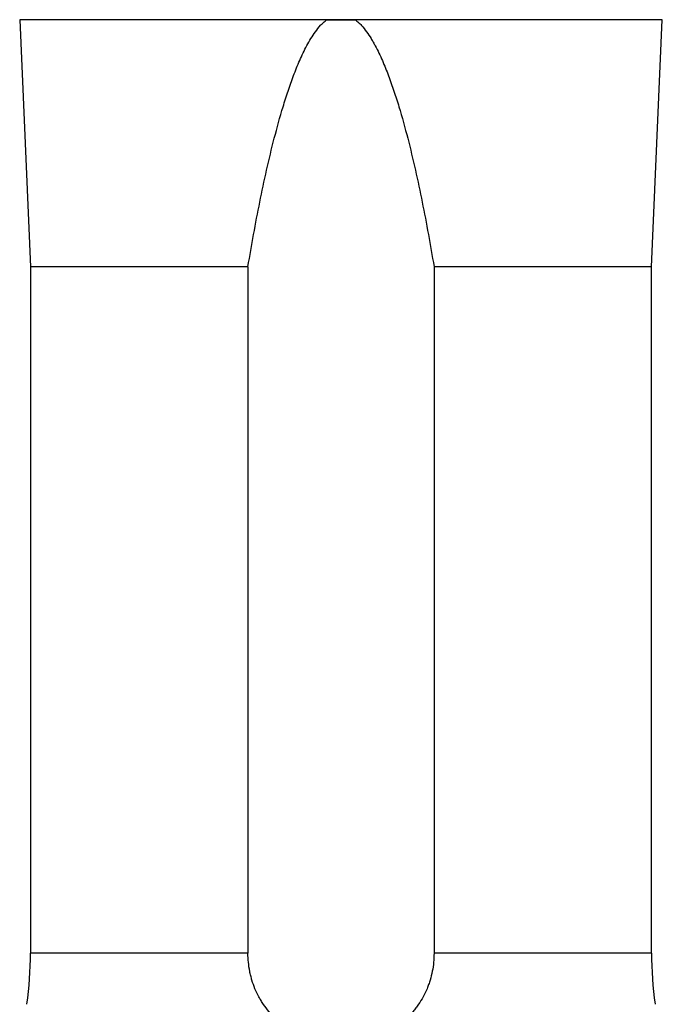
# Model space of a CAD drawing. Header units: millimetres. Extents: x 3953 to 8518, y 1316 to 11026.
# Tile 3 of 6: x 5361 to 7110, y 6002 to 8681. Entities that reach past the tile are written whole.
import ezdxf

# ---------------------------------------------------------------- set-up
doc = ezdxf.new("R2010")
doc.units = ezdxf.units.MM
doc.header["$LTSCALE"] = 5

msp = doc.modelspace()

# ---------------------------------------------------------------- linework, layer by layer
at = {"color": 7, "linetype": 'Continuous', "lineweight": 25}
for p, q in [((5365.8, 8681.2), (5361.3, 8681.1)), ((5361.3, 8681.1), (5390.7, 8009)), ((6196.6, 8681.1), (5361.3, 8681.1)), ((7110, 8681.1), (6274.7, 8681.1)), ((7080.7, 8009), (7110, 8681.1)), ((7110, 8681.1), (7105.5, 8681.2)), ((5390.7, 8009), (5390.7, 6140.8)), ((5982.5, 8009), (5390.7, 8009)), ((5982.5, 8009), (5982.5, 6140.8)), ((6488.8, 8009), (6488.8, 6140.8)), ((7080.7, 8009), (6488.8, 8009)), ((7080.7, 6140.8), (7080.7, 8009))]:
    msp.add_line(p, q, dxfattribs=at)
at = {"color": 8, "linetype": 'Continuous', "lineweight": 25}
for p, q in [((6235.7, 8681.2), (5365.8, 8681.2)), ((7105.5, 8681.2), (6235.7, 8681.2)), ((5982.5, 6140.8), (5390.7, 6140.8)), ((7080.7, 6140.8), (6488.8, 6140.8))]:
    msp.add_line(p, q, dxfattribs=at)
at = {"color": 7, "linetype": 'Continuous', "lineweight": 25}
for centre, start, end in [((4390.7, 6140.8), 351.9901, 0), ((8080.7, 6140.8), 180, 188.0099)]:
    msp.add_arc(centre, 1000, start, end, dxfattribs=at)
for points, knots in [([(5982.5, 8009), (5992.4, 8067.7), (6003, 8126.2), (6020.6, 8213.7), (6026.8, 8242.7), (6039.8, 8300.8), (6046.8, 8329.7), (6061.6, 8387.3), (6069.5, 8416), (6082.4, 8458.7), (6086.9, 8472.9), (6096.3, 8501.1), (6101.3, 8515.1), (6111.8, 8543), (6117.4, 8556.8), (6129.4, 8584), (6135.8, 8597.4), (6146.3, 8617.1), (6150, 8623.6), (6157.8, 8636.3), (6161.9, 8642.6), (6170.6, 8654.6), (6175.2, 8660.4), (6182.7, 8668.6), (6185.3, 8671.2), (6190.7, 8676.4), (6193.6, 8678.8), (6196.6, 8681.1)], [0, 0, 0, 0, 0.25, 0.25, 0.375, 0.375, 0.5, 0.5, 0.625, 0.625, 0.6875, 0.6875, 0.75, 0.75, 0.8125, 0.8125, 0.875, 0.875, 0.90625, 0.90625, 0.9375, 0.9375, 0.96875, 0.96875, 0.984375, 0.984375, 1, 1, 1, 1]), ([(6274.7, 8681.1), (6277.7, 8678.8), (6280.6, 8676.3), (6286.1, 8671.2), (6288.7, 8668.5), (6296.2, 8660.2), (6300.8, 8654.4), (6309.6, 8642.3), (6313.7, 8636.1), (6319.5, 8626.5), (6321.5, 8623.2), (6325.2, 8616.7), (6327, 8613.4), (6335.8, 8596.9), (6342.2, 8583.5), (6354.1, 8556.3), (6359.6, 8542.5), (6370.1, 8514.8), (6375.1, 8500.8), (6384.5, 8472.7), (6389, 8458.5), (6401.9, 8415.9), (6409.8, 8387.2), (6424.6, 8329.5), (6431.5, 8300.6), (6444.6, 8242.6), (6450.7, 8213.6), (6468.3, 8126.2), (6478.9, 8067.7), (6488.8, 8009)], [0, 0, 0, 0, 0.015625, 0.015625, 0.03125, 0.03125, 0.0625, 0.0625, 0.09375, 0.09375, 0.109375, 0.109375, 0.125, 0.125, 0.1875, 0.1875, 0.25, 0.25, 0.3125, 0.3125, 0.375, 0.375, 0.5, 0.5, 0.625, 0.625, 0.75, 0.75, 1, 1, 1, 1]), ([(6488.8, 6140.8), (6488.8, 6124), (6487.2, 6107.5), (6482.4, 6083.2), (6480.4, 6075.2), (6476.9, 6063.3), (6475.6, 6059.4), (6472.8, 6051.6), (6471.3, 6047.8), (6463.5, 6029), (6455.8, 6014.8), (6444.3, 5998.1), (6441.9, 5994.8), (6437, 5988.5), (6434.4, 5985.3), (6426.6, 5976.2), (6421.1, 5970.5), (6409.4, 5959.5), (6403.3, 5954.4), (6393.6, 5947), (6390.3, 5944.7), (6383.6, 5940.1), (6380.2, 5937.9), (6363, 5927.4), (6348.4, 5920.4), (6329.2, 5913.4), (6325.3, 5912), (6317.4, 5909.5), (6313.4, 5908.4), (6301.4, 5905.2), (6293.3, 5903.4), (6269, 5899.2), (6252.4, 5897.7), (6227.2, 5897.7), (6218.9, 5898.1), (6202.4, 5899.5), (6194.2, 5900.6), (6177.9, 5903.4), (6169.9, 5905.2), (6157.9, 5908.4), (6153.9, 5909.5), (6146, 5912), (6142.1, 5913.4), (6122.9, 5920.5), (6108.3, 5927.4), (6091.1, 5937.9), (6087.7, 5940.1), (6081, 5944.6), (6077.7, 5947), (6068, 5954.3), (6061.9, 5959.5), (6044.4, 5975.9), (6034, 5988), (6022.5, 6004.6), (6020.3, 6008.1), (6016, 6015), (6014, 6018.5), (6008.2, 6029.1), (6004.7, 6036.4), (5998.5, 6051.4), (5995.7, 6059.1), (5992.2, 6070.9), (5991.1, 6074.9), (5989.1, 6083), (5988.2, 6087.1), (5984.2, 6107.5), (5982.5, 6124), (5982.5, 6140.8)], [0, 0, 0, 0, 0.0625, 0.0625, 0.09375, 0.09375, 0.109375, 0.109375, 0.125, 0.125, 0.1875, 0.1875, 0.203125, 0.203125, 0.21875, 0.21875, 0.25, 0.25, 0.28125, 0.28125, 0.296875, 0.296875, 0.3125, 0.3125, 0.375, 0.375, 0.390625, 0.390625, 0.40625, 0.40625, 0.4375, 0.4375, 0.5, 0.5, 0.53125, 0.53125, 0.5625, 0.5625, 0.59375, 0.59375, 0.609375, 0.609375, 0.625, 0.625, 0.6875, 0.6875, 0.703125, 0.703125, 0.71875, 0.71875, 0.75, 0.75, 0.8125, 0.8125, 0.828125, 0.828125, 0.84375, 0.84375, 0.875, 0.875, 0.90625, 0.90625, 0.921875, 0.921875, 0.9375, 0.9375, 1, 1, 1, 1])]:
    msp.add_open_spline(points, degree=3, knots=knots, dxfattribs=at)
msp.add_open_spline([(6196.6, 8681.1), (6222.6, 8681.1), (6248.6, 8681.1), (6274.7, 8681.1)], degree=3, dxfattribs=at)

doc.saveas('drawing.dxf')
